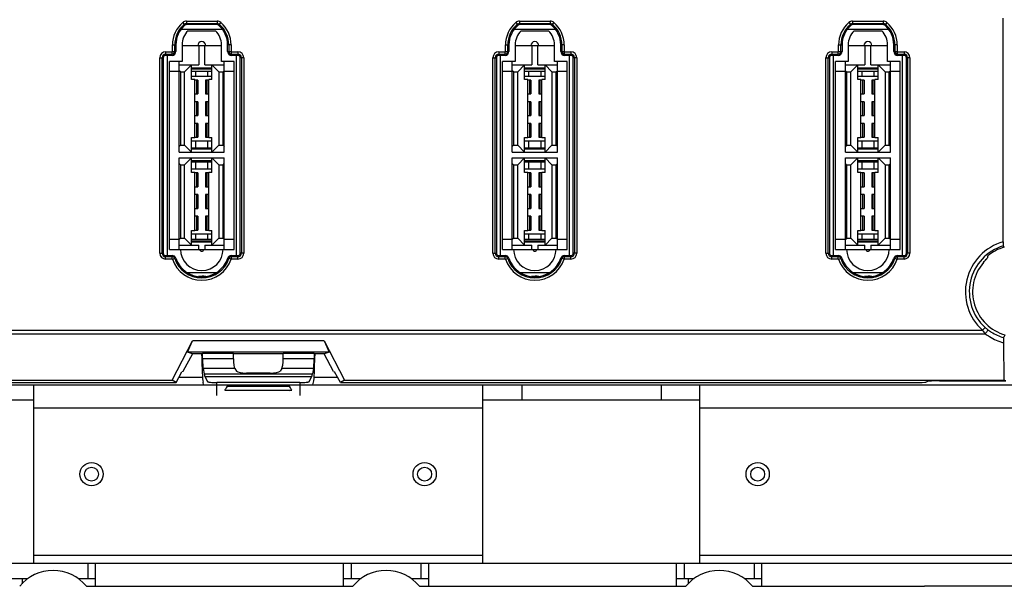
# Model space of a CAD drawing. Header units: millimetres. Extents: x 5740 to 7888, y -1457 to 417.
# Tile 62 of 120: x 7147 to 7274, y -1300 to -1227. Entities that reach past the tile are written whole.
import ezdxf

# ---------------------------------------------------------------- set-up
doc = ezdxf.new("R2010")
doc.units = ezdxf.units.MM
doc.header["$LTSCALE"] = 23.1
doc.layers.get('0').update_dxf_attribs({"linetype": 'CONTINUOUS'})

msp = doc.modelspace()

# ---------------------------------------------------------------- linework, layer by layer
at = {"color": 0}
for p, q in [((7167.993, -1227.356), (7168.284, -1227.698)), ((7168.479, -1227.176), (7168.479, -1227.626)), ((7168.479, -1227.176), (7172.422, -1227.176)), ((7168.479, -1227.475), (7172.422, -1227.475)), ((7172.422, -1227.626), (7168.479, -1227.626)), ((7172.422, -1227.176), (7172.422, -1227.626)), ((7172.909, -1227.356), (7172.617, -1227.698)), ((7210.993, -1227.356), (7211.284, -1227.698)), ((7211.479, -1227.176), (7211.479, -1227.626)), ((7211.479, -1227.176), (7215.422, -1227.176)), ((7211.479, -1227.475), (7215.422, -1227.475)), ((7215.422, -1227.626), (7211.479, -1227.626)), ((7215.422, -1227.176), (7215.422, -1227.626)), ((7215.909, -1227.356), (7215.617, -1227.698)), ((7253.993, -1227.356), (7254.284, -1227.698)), ((7254.479, -1227.176), (7258.422, -1227.176)), ((7254.479, -1227.176), (7254.479, -1227.626)), ((7254.479, -1227.475), (7258.422, -1227.475)), ((7258.422, -1227.626), (7254.479, -1227.626)), ((7258.422, -1227.176), (7258.422, -1227.626)), ((7258.909, -1227.356), (7258.617, -1227.698)), ((7273.915, -1255.642), (7273.915, -1226.803)), ((7167.811, -1228.198), (7173.091, -1228.198)), ((7168.673, -1228.426), (7172.229, -1228.426)), ((7210.811, -1228.198), (7216.091, -1228.198)), ((7211.673, -1228.426), (7215.229, -1228.426)), ((7253.811, -1228.198), (7259.091, -1228.198)), ((7254.673, -1228.426), (7258.229, -1228.426)), ((7166.661, -1231.089), (7166.661, -1230.24)), ((7166.661, -1230.24), (7167.111, -1230.24)), ((7166.96, -1231.089), (7166.96, -1230.24)), ((7167.111, -1230.24), (7167.111, -1231.089)), ((7167.911, -1230.24), (7167.911, -1232.389)), ((7167.911, -1230.331), (7172.991, -1230.331)), ((7170.057, -1230.331), (7170.057, -1232.833)), ((7170.844, -1232.833), (7170.844, -1230.331)), ((7172.991, -1232.389), (7172.991, -1230.24)), ((7173.791, -1231.089), (7173.791, -1230.24)), ((7174.24, -1230.24), (7173.791, -1230.24)), ((7173.942, -1230.24), (7173.942, -1231.089)), ((7174.24, -1230.24), (7174.24, -1231.089)), ((7209.661, -1231.089), (7209.661, -1230.24)), ((7209.661, -1230.24), (7210.111, -1230.24)), ((7209.96, -1231.089), (7209.96, -1230.24)), ((7210.111, -1230.24), (7210.111, -1231.089)), ((7210.911, -1230.24), (7210.911, -1232.389)), ((7210.911, -1230.331), (7215.991, -1230.331)), ((7213.057, -1230.331), (7213.057, -1232.833)), ((7213.844, -1232.833), (7213.844, -1230.331)), ((7215.991, -1232.389), (7215.991, -1230.24)), ((7216.791, -1231.089), (7216.791, -1230.24)), ((7217.24, -1230.24), (7216.791, -1230.24)), ((7216.942, -1230.24), (7216.942, -1231.089)), ((7217.24, -1230.24), (7217.24, -1231.089)), ((7252.661, -1230.24), (7253.111, -1230.24)), ((7252.661, -1231.089), (7252.661, -1230.24)), ((7252.96, -1231.089), (7252.96, -1230.24)), ((7253.111, -1230.24), (7253.111, -1231.089)), ((7253.911, -1230.24), (7253.911, -1232.389)), ((7253.911, -1230.331), (7258.991, -1230.331)), ((7256.057, -1230.331), (7256.057, -1232.833)), ((7256.844, -1232.833), (7256.844, -1230.331)), ((7258.991, -1232.389), (7258.991, -1230.24)), ((7260.24, -1230.24), (7259.791, -1230.24)), ((7259.791, -1231.089), (7259.791, -1230.24)), ((7259.942, -1230.24), (7259.942, -1231.089)), ((7260.24, -1230.24), (7260.24, -1231.089)), ((7165.785, -1231.139), (7165.785, -1231.589)), ((7165.785, -1231.139), (7166.611, -1231.139)), ((7165.785, -1231.438), (7166.611, -1231.438)), ((7166.611, -1231.589), (7165.785, -1231.589)), ((7166.031, -1257.42), (7166.031, -1231.589)), ((7166.611, -1231.589), (7166.611, -1231.139)), ((7166.661, -1231.089), (7167.111, -1231.089)), ((7173.791, -1231.089), (7174.24, -1231.089)), ((7174.291, -1231.589), (7174.291, -1231.139)), ((7174.291, -1231.139), (7175.116, -1231.139)), ((7174.291, -1231.438), (7175.116, -1231.438)), ((7175.116, -1231.589), (7174.291, -1231.589)), ((7174.87, -1231.589), (7174.87, -1257.42)), ((7175.116, -1231.139), (7175.116, -1231.589)), ((7208.785, -1231.139), (7208.785, -1231.589)), ((7208.785, -1231.139), (7209.611, -1231.139)), ((7208.785, -1231.438), (7209.611, -1231.438)), ((7209.611, -1231.589), (7208.785, -1231.589)), ((7209.031, -1257.42), (7209.031, -1231.589)), ((7209.611, -1231.589), (7209.611, -1231.139)), ((7209.661, -1231.089), (7210.111, -1231.089)), ((7216.791, -1231.089), (7217.24, -1231.089)), ((7217.291, -1231.589), (7217.291, -1231.139)), ((7217.291, -1231.139), (7218.116, -1231.139)), ((7217.291, -1231.438), (7218.116, -1231.438)), ((7218.116, -1231.589), (7217.291, -1231.589)), ((7217.87, -1231.589), (7217.87, -1257.42)), ((7218.116, -1231.139), (7218.116, -1231.589)), ((7251.785, -1231.139), (7252.611, -1231.139)), ((7251.785, -1231.139), (7251.785, -1231.589)), ((7251.785, -1231.438), (7252.611, -1231.438)), ((7252.611, -1231.589), (7251.785, -1231.589)), ((7252.031, -1257.42), (7252.031, -1231.589)), ((7252.611, -1231.589), (7252.611, -1231.139)), ((7252.661, -1231.089), (7253.111, -1231.089)), ((7259.791, -1231.089), (7260.24, -1231.089)), ((7260.291, -1231.139), (7261.116, -1231.139)), ((7260.291, -1231.589), (7260.291, -1231.139)), ((7260.291, -1231.438), (7261.116, -1231.438)), ((7261.116, -1231.589), (7260.291, -1231.589)), ((7260.87, -1231.589), (7260.87, -1257.42)), ((7261.116, -1231.139), (7261.116, -1231.589)), ((7165.035, -1257.12), (7165.035, -1231.889)), ((7165.035, -1231.889), (7165.485, -1231.889)), ((7165.334, -1257.12), (7165.334, -1231.889)), ((7165.485, -1231.889), (7165.485, -1257.12)), ((7166.285, -1256.62), (7166.285, -1232.389)), ((7167.911, -1232.389), (7166.285, -1232.389)), ((7167.542, -1244.085), (7167.542, -1232.389)), ((7167.542, -1232.833), (7170.057, -1232.833)), ((7169.13, -1232.833), (7168.241, -1233.722)), ((7169.13, -1234.713), (7169.13, -1232.833)), ((7170.844, -1232.833), (7173.359, -1232.833)), ((7171.771, -1234.713), (7171.771, -1232.833)), ((7172.66, -1233.722), (7171.771, -1232.833)), ((7174.616, -1232.389), (7172.991, -1232.389)), ((7173.359, -1244.085), (7173.359, -1232.389)), ((7174.616, -1256.62), (7174.616, -1232.389)), ((7175.416, -1257.12), (7175.416, -1231.889)), ((7175.866, -1231.889), (7175.416, -1231.889)), ((7175.567, -1231.889), (7175.567, -1257.12)), ((7175.866, -1231.889), (7175.866, -1257.12)), ((7208.035, -1257.12), (7208.035, -1231.889)), ((7208.035, -1231.889), (7208.485, -1231.889)), ((7208.334, -1257.12), (7208.334, -1231.889)), ((7208.485, -1231.889), (7208.485, -1257.12)), ((7209.285, -1256.62), (7209.285, -1232.389)), ((7210.911, -1232.389), (7209.285, -1232.389)), ((7210.542, -1244.085), (7210.542, -1232.389)), ((7210.542, -1232.833), (7213.057, -1232.833)), ((7212.13, -1232.833), (7211.241, -1233.722)), ((7212.13, -1234.713), (7212.13, -1232.833)), ((7213.844, -1232.833), (7216.359, -1232.833)), ((7214.771, -1234.713), (7214.771, -1232.833)), ((7215.66, -1233.722), (7214.771, -1232.833)), ((7217.616, -1232.389), (7215.991, -1232.389)), ((7216.359, -1244.085), (7216.359, -1232.389)), ((7217.616, -1256.62), (7217.616, -1232.389)), ((7218.416, -1257.12), (7218.416, -1231.889)), ((7218.866, -1231.889), (7218.416, -1231.889)), ((7218.567, -1231.889), (7218.567, -1257.12)), ((7218.866, -1231.889), (7218.866, -1257.12)), ((7251.035, -1231.889), (7251.485, -1231.889)), ((7251.035, -1257.12), (7251.035, -1231.889)), ((7251.334, -1257.12), (7251.334, -1231.889)), ((7251.485, -1231.889), (7251.485, -1257.12)), ((7253.911, -1232.389), (7252.285, -1232.389)), ((7252.285, -1256.62), (7252.285, -1232.389)), ((7253.542, -1244.085), (7253.542, -1232.389)), ((7253.542, -1232.833), (7256.057, -1232.833)), ((7255.13, -1232.833), (7254.241, -1233.722)), ((7255.13, -1234.713), (7255.13, -1232.833)), ((7256.844, -1232.833), (7259.359, -1232.833)), ((7258.66, -1233.722), (7257.771, -1232.833)), ((7257.771, -1234.713), (7257.771, -1232.833)), ((7260.616, -1232.389), (7258.991, -1232.389)), ((7259.359, -1244.085), (7259.359, -1232.389)), ((7260.616, -1256.62), (7260.616, -1232.389)), ((7261.866, -1231.889), (7261.416, -1231.889)), ((7261.416, -1257.12), (7261.416, -1231.889)), ((7261.567, -1231.889), (7261.567, -1257.12)), ((7261.866, -1231.889), (7261.866, -1257.12)), ((7167.542, -1233.659), (7166.285, -1233.659)), ((7167.692, -1233.722), (7167.542, -1233.572)), ((7167.692, -1233.722), (7167.692, -1243.196)), ((7167.692, -1233.722), (7168.241, -1233.722)), ((7168.241, -1243.196), (7168.241, -1233.722)), ((7169.13, -1233.179), (7170.057, -1233.179)), ((7169.13, -1233.328), (7171.771, -1233.328)), ((7171.771, -1233.659), (7169.13, -1233.659)), ((7169.13, -1234.258), (7171.771, -1234.258)), ((7169.648, -1233.659), (7169.648, -1234.258)), ((7170.057, -1233.252), (7170.057, -1233.179)), ((7170.844, -1233.252), (7170.057, -1233.252)), ((7170.844, -1233.179), (7170.844, -1233.252)), ((7170.844, -1233.179), (7171.771, -1233.179)), ((7171.253, -1234.258), (7171.253, -1233.659)), ((7172.66, -1233.722), (7172.66, -1243.196)), ((7172.66, -1233.722), (7173.209, -1233.722)), ((7173.209, -1233.722), (7173.359, -1233.572)), ((7173.209, -1243.196), (7173.209, -1233.722)), ((7174.616, -1233.659), (7173.359, -1233.659)), ((7210.542, -1233.659), (7209.285, -1233.659)), ((7210.692, -1233.722), (7210.542, -1233.572)), ((7210.692, -1233.722), (7210.692, -1243.196)), ((7210.692, -1233.722), (7211.241, -1233.722)), ((7211.241, -1243.196), (7211.241, -1233.722)), ((7212.13, -1233.179), (7213.057, -1233.179)), ((7212.13, -1233.328), (7214.771, -1233.328)), ((7214.771, -1233.659), (7212.13, -1233.659)), ((7212.13, -1234.258), (7214.771, -1234.258)), ((7212.648, -1233.659), (7212.648, -1234.258)), ((7213.057, -1233.252), (7213.057, -1233.179)), ((7213.844, -1233.252), (7213.057, -1233.252)), ((7213.844, -1233.179), (7213.844, -1233.252)), ((7213.844, -1233.179), (7214.771, -1233.179)), ((7214.253, -1234.258), (7214.253, -1233.659)), ((7215.66, -1233.722), (7215.66, -1243.196)), ((7215.66, -1233.722), (7216.209, -1233.722)), ((7216.209, -1233.722), (7216.359, -1233.572)), ((7216.209, -1243.196), (7216.209, -1233.722)), ((7217.616, -1233.659), (7216.359, -1233.659)), ((7253.542, -1233.659), (7252.285, -1233.659)), ((7253.692, -1233.722), (7253.542, -1233.572)), ((7253.692, -1233.722), (7254.241, -1233.722)), ((7253.692, -1233.722), (7253.692, -1243.196)), ((7254.241, -1243.196), (7254.241, -1233.722)), ((7255.13, -1233.179), (7256.057, -1233.179)), ((7255.13, -1233.328), (7257.771, -1233.328)), ((7257.771, -1233.659), (7255.13, -1233.659)), ((7255.13, -1234.258), (7257.771, -1234.258)), ((7255.648, -1233.659), (7255.648, -1234.258)), ((7256.057, -1233.252), (7256.057, -1233.179)), ((7256.844, -1233.252), (7256.057, -1233.252)), ((7256.844, -1233.179), (7257.771, -1233.179)), ((7256.844, -1233.179), (7256.844, -1233.252)), ((7257.253, -1234.258), (7257.253, -1233.659)), ((7258.66, -1233.722), (7259.209, -1233.722)), ((7258.66, -1233.722), (7258.66, -1243.196)), ((7259.209, -1233.722), (7259.359, -1233.572)), ((7259.209, -1243.196), (7259.209, -1233.722)), ((7260.616, -1233.659), (7259.359, -1233.659)), ((7169.536, -1234.713), (7169.13, -1234.713)), ((7169.536, -1242.206), (7169.536, -1234.713)), ((7169.955, -1234.776), (7169.536, -1234.776)), ((7169.8, -1236.554), (7169.8, -1234.776)), ((7169.955, -1234.776), (7169.955, -1236.554)), ((7170.946, -1234.776), (7170.946, -1236.554)), ((7171.365, -1234.776), (7170.946, -1234.776)), ((7171.101, -1234.776), (7171.101, -1236.554)), ((7171.365, -1242.206), (7171.365, -1234.713)), ((7171.771, -1234.713), (7171.365, -1234.713)), ((7212.536, -1234.713), (7212.13, -1234.713)), ((7212.536, -1242.206), (7212.536, -1234.713)), ((7212.955, -1234.776), (7212.536, -1234.776)), ((7212.8, -1236.554), (7212.8, -1234.776)), ((7212.955, -1234.776), (7212.955, -1236.554)), ((7213.946, -1234.776), (7213.946, -1236.554)), ((7214.365, -1234.776), (7213.946, -1234.776)), ((7214.101, -1234.776), (7214.101, -1236.554)), ((7214.365, -1242.206), (7214.365, -1234.713)), ((7214.771, -1234.713), (7214.365, -1234.713)), ((7255.536, -1234.713), (7255.13, -1234.713)), ((7255.536, -1242.206), (7255.536, -1234.713)), ((7255.955, -1234.776), (7255.536, -1234.776)), ((7255.8, -1236.554), (7255.8, -1234.776)), ((7255.955, -1234.776), (7255.955, -1236.554)), ((7257.365, -1234.776), (7256.946, -1234.776)), ((7256.946, -1234.776), (7256.946, -1236.554)), ((7257.101, -1234.776), (7257.101, -1236.554)), ((7257.771, -1234.713), (7257.365, -1234.713)), ((7257.365, -1242.206), (7257.365, -1234.713)), ((7169.536, -1236.554), (7169.955, -1236.554)), ((7170.946, -1236.554), (7171.365, -1236.554)), ((7212.536, -1236.554), (7212.955, -1236.554)), ((7213.946, -1236.554), (7214.365, -1236.554)), ((7255.536, -1236.554), (7255.955, -1236.554)), ((7256.946, -1236.554), (7257.365, -1236.554)), ((7169.955, -1237.57), (7169.536, -1237.57)), ((7169.8, -1239.348), (7169.8, -1237.57)), ((7169.955, -1237.57), (7169.955, -1239.348)), ((7170.946, -1237.57), (7170.946, -1239.348)), ((7171.365, -1237.57), (7170.946, -1237.57)), ((7171.101, -1237.57), (7171.101, -1239.348)), ((7212.955, -1237.57), (7212.536, -1237.57)), ((7212.8, -1239.348), (7212.8, -1237.57)), ((7212.955, -1237.57), (7212.955, -1239.348)), ((7213.946, -1237.57), (7213.946, -1239.348)), ((7214.365, -1237.57), (7213.946, -1237.57)), ((7214.101, -1237.57), (7214.101, -1239.348)), ((7255.955, -1237.57), (7255.536, -1237.57)), ((7255.8, -1239.348), (7255.8, -1237.57)), ((7255.955, -1237.57), (7255.955, -1239.348)), ((7257.365, -1237.57), (7256.946, -1237.57)), ((7256.946, -1237.57), (7256.946, -1239.348)), ((7257.101, -1237.57), (7257.101, -1239.348)), ((7169.536, -1239.348), (7169.955, -1239.348)), ((7170.946, -1239.348), (7171.365, -1239.348)), ((7212.536, -1239.348), (7212.955, -1239.348)), ((7213.946, -1239.348), (7214.365, -1239.348)), ((7255.536, -1239.348), (7255.955, -1239.348)), ((7256.946, -1239.348), (7257.365, -1239.348)), ((7169.955, -1240.364), (7169.536, -1240.364)), ((7169.8, -1242.142), (7169.8, -1240.364)), ((7169.955, -1240.364), (7169.955, -1242.142)), ((7170.946, -1240.364), (7170.946, -1242.142)), ((7171.365, -1240.364), (7170.946, -1240.364)), ((7171.101, -1240.364), (7171.101, -1242.142)), ((7212.955, -1240.364), (7212.536, -1240.364)), ((7212.8, -1242.142), (7212.8, -1240.364)), ((7212.955, -1240.364), (7212.955, -1242.142)), ((7213.946, -1240.364), (7213.946, -1242.142)), ((7214.365, -1240.364), (7213.946, -1240.364)), ((7214.101, -1240.364), (7214.101, -1242.142)), ((7255.955, -1240.364), (7255.536, -1240.364)), ((7255.8, -1242.142), (7255.8, -1240.364)), ((7255.955, -1240.364), (7255.955, -1242.142)), ((7257.365, -1240.364), (7256.946, -1240.364)), ((7256.946, -1240.364), (7256.946, -1242.142)), ((7257.101, -1240.364), (7257.101, -1242.142)), ((7167.692, -1243.196), (7167.542, -1243.346)), ((7167.692, -1243.196), (7168.241, -1243.196)), ((7168.241, -1243.196), (7169.13, -1244.085)), ((7169.13, -1244.085), (7169.13, -1242.206)), ((7169.13, -1242.206), (7169.536, -1242.206)), ((7169.13, -1242.635), (7171.771, -1242.635)), ((7169.536, -1242.142), (7169.955, -1242.142)), ((7169.648, -1242.635), (7169.648, -1243.565)), ((7170.946, -1242.142), (7171.365, -1242.142)), ((7171.253, -1243.565), (7171.253, -1242.635)), ((7171.365, -1242.206), (7171.771, -1242.206)), ((7171.771, -1244.085), (7171.771, -1242.206)), ((7171.771, -1244.085), (7172.66, -1243.196)), ((7172.66, -1243.196), (7173.209, -1243.196)), ((7173.209, -1243.196), (7173.359, -1243.346)), ((7210.692, -1243.196), (7210.542, -1243.346)), ((7210.692, -1243.196), (7211.241, -1243.196)), ((7211.241, -1243.196), (7212.13, -1244.085)), ((7212.13, -1244.085), (7212.13, -1242.206)), ((7212.13, -1242.206), (7212.536, -1242.206)), ((7212.13, -1242.635), (7214.771, -1242.635)), ((7212.536, -1242.142), (7212.955, -1242.142)), ((7212.648, -1242.635), (7212.648, -1243.565)), ((7213.946, -1242.142), (7214.365, -1242.142)), ((7214.253, -1243.565), (7214.253, -1242.635)), ((7214.365, -1242.206), (7214.771, -1242.206)), ((7214.771, -1244.085), (7214.771, -1242.206)), ((7214.771, -1244.085), (7215.66, -1243.196)), ((7215.66, -1243.196), (7216.209, -1243.196)), ((7216.209, -1243.196), (7216.359, -1243.346)), ((7253.692, -1243.196), (7253.542, -1243.346)), ((7253.692, -1243.196), (7254.241, -1243.196)), ((7254.241, -1243.196), (7255.13, -1244.085)), ((7255.13, -1242.206), (7255.536, -1242.206)), ((7255.13, -1244.085), (7255.13, -1242.206)), ((7255.13, -1242.635), (7257.771, -1242.635)), ((7255.536, -1242.142), (7255.955, -1242.142)), ((7255.648, -1242.635), (7255.648, -1243.565)), ((7256.946, -1242.142), (7257.365, -1242.142)), ((7257.253, -1243.565), (7257.253, -1242.635)), ((7257.365, -1242.206), (7257.771, -1242.206)), ((7257.771, -1244.085), (7257.771, -1242.206)), ((7257.771, -1244.085), (7258.66, -1243.196)), ((7258.66, -1243.196), (7259.209, -1243.196)), ((7259.209, -1243.196), (7259.359, -1243.346)), ((7167.542, -1244.085), (7173.359, -1244.085)), ((7171.771, -1243.565), (7169.13, -1243.565)), ((7171.771, -1243.715), (7169.13, -1243.715)), ((7210.542, -1244.085), (7216.359, -1244.085)), ((7214.771, -1243.565), (7212.13, -1243.565)), ((7214.771, -1243.715), (7212.13, -1243.715)), ((7253.542, -1244.085), (7259.359, -1244.085)), ((7257.771, -1243.565), (7255.13, -1243.565)), ((7257.771, -1243.715), (7255.13, -1243.715)), ((7167.542, -1256.62), (7167.542, -1244.822)), ((7167.542, -1244.822), (7173.359, -1244.822)), ((7167.692, -1245.711), (7167.542, -1245.561)), ((7167.692, -1245.711), (7167.692, -1255.185)), ((7167.692, -1245.711), (7168.241, -1245.711)), ((7169.13, -1244.822), (7168.241, -1245.711)), ((7168.241, -1255.185), (7168.241, -1245.711)), ((7169.13, -1246.702), (7169.13, -1244.822)), ((7169.13, -1245.167), (7171.771, -1245.167)), ((7169.13, -1245.317), (7171.771, -1245.317)), ((7169.648, -1245.317), (7169.648, -1246.247)), ((7171.253, -1246.247), (7171.253, -1245.317)), ((7171.771, -1246.702), (7171.771, -1244.822)), ((7172.66, -1245.711), (7171.771, -1244.822)), ((7172.66, -1245.711), (7172.66, -1255.185)), ((7172.66, -1245.711), (7173.209, -1245.711)), ((7173.209, -1245.711), (7173.359, -1245.561)), ((7173.209, -1255.185), (7173.209, -1245.711)), ((7173.359, -1256.62), (7173.359, -1244.822)), ((7210.542, -1256.62), (7210.542, -1244.822)), ((7210.542, -1244.822), (7216.359, -1244.822)), ((7210.692, -1245.711), (7210.542, -1245.561)), ((7210.692, -1245.711), (7210.692, -1255.185)), ((7210.692, -1245.711), (7211.241, -1245.711)), ((7212.13, -1244.822), (7211.241, -1245.711)), ((7211.241, -1255.185), (7211.241, -1245.711)), ((7212.13, -1246.702), (7212.13, -1244.822)), ((7212.13, -1245.167), (7214.771, -1245.167)), ((7212.13, -1245.317), (7214.771, -1245.317)), ((7212.648, -1245.317), (7212.648, -1246.247)), ((7214.253, -1246.247), (7214.253, -1245.317)), ((7215.66, -1245.711), (7214.771, -1244.822)), ((7214.771, -1246.702), (7214.771, -1244.822)), ((7215.66, -1245.711), (7215.66, -1255.185)), ((7215.66, -1245.711), (7216.209, -1245.711)), ((7216.209, -1245.711), (7216.359, -1245.561)), ((7216.209, -1255.185), (7216.209, -1245.711)), ((7216.359, -1256.62), (7216.359, -1244.822)), ((7253.542, -1244.822), (7259.359, -1244.822)), ((7253.542, -1256.62), (7253.542, -1244.822)), ((7253.692, -1245.711), (7253.542, -1245.561)), ((7253.692, -1245.711), (7254.241, -1245.711)), ((7253.692, -1245.711), (7253.692, -1255.185)), ((7255.13, -1244.822), (7254.241, -1245.711)), ((7254.241, -1255.185), (7254.241, -1245.711)), ((7255.13, -1246.702), (7255.13, -1244.822)), ((7255.13, -1245.167), (7257.771, -1245.167)), ((7255.13, -1245.317), (7257.771, -1245.317)), ((7255.648, -1245.317), (7255.648, -1246.247)), ((7257.253, -1246.247), (7257.253, -1245.317)), ((7258.66, -1245.711), (7257.771, -1244.822)), ((7257.771, -1246.702), (7257.771, -1244.822)), ((7258.66, -1245.711), (7259.209, -1245.711)), ((7258.66, -1245.711), (7258.66, -1255.185)), ((7259.209, -1245.711), (7259.359, -1245.561)), ((7259.209, -1255.185), (7259.209, -1245.711)), ((7259.359, -1256.62), (7259.359, -1244.822)), ((7169.13, -1246.247), (7171.771, -1246.247)), ((7169.536, -1246.702), (7169.13, -1246.702)), ((7169.536, -1254.195), (7169.536, -1246.702)), ((7169.955, -1246.765), (7169.536, -1246.765)), ((7169.8, -1248.543), (7169.8, -1246.765)), ((7169.955, -1246.765), (7169.955, -1248.543)), ((7170.946, -1246.765), (7170.946, -1248.543)), ((7171.365, -1246.765), (7170.946, -1246.765)), ((7171.101, -1246.765), (7171.101, -1248.543)), ((7171.365, -1254.195), (7171.365, -1246.702)), ((7171.771, -1246.702), (7171.365, -1246.702)), ((7212.13, -1246.247), (7214.771, -1246.247)), ((7212.536, -1246.702), (7212.13, -1246.702)), ((7212.536, -1254.195), (7212.536, -1246.702)), ((7212.955, -1246.765), (7212.536, -1246.765)), ((7212.8, -1248.543), (7212.8, -1246.765)), ((7212.955, -1246.765), (7212.955, -1248.543)), ((7213.946, -1246.765), (7213.946, -1248.543)), ((7214.365, -1246.765), (7213.946, -1246.765)), ((7214.101, -1246.765), (7214.101, -1248.543)), ((7214.365, -1254.195), (7214.365, -1246.702)), ((7214.771, -1246.702), (7214.365, -1246.702)), ((7255.13, -1246.247), (7257.771, -1246.247)), ((7255.536, -1246.702), (7255.13, -1246.702)), ((7255.536, -1254.195), (7255.536, -1246.702)), ((7255.955, -1246.765), (7255.536, -1246.765)), ((7255.8, -1248.543), (7255.8, -1246.765)), ((7255.955, -1246.765), (7255.955, -1248.543)), ((7257.365, -1246.765), (7256.946, -1246.765)), ((7256.946, -1246.765), (7256.946, -1248.543)), ((7257.101, -1246.765), (7257.101, -1248.543)), ((7257.771, -1246.702), (7257.365, -1246.702)), ((7257.365, -1254.195), (7257.365, -1246.702)), ((7169.536, -1248.543), (7169.955, -1248.543)), ((7169.955, -1249.559), (7169.536, -1249.559)), ((7169.8, -1251.337), (7169.8, -1249.559)), ((7169.955, -1249.559), (7169.955, -1251.337)), ((7170.946, -1248.543), (7171.365, -1248.543)), ((7170.946, -1249.559), (7170.946, -1251.337)), ((7171.365, -1249.559), (7170.946, -1249.559)), ((7171.101, -1249.559), (7171.101, -1251.337)), ((7212.536, -1248.543), (7212.955, -1248.543)), ((7212.955, -1249.559), (7212.536, -1249.559)), ((7212.8, -1251.337), (7212.8, -1249.559)), ((7212.955, -1249.559), (7212.955, -1251.337)), ((7213.946, -1248.543), (7214.365, -1248.543)), ((7213.946, -1249.559), (7213.946, -1251.337)), ((7214.365, -1249.559), (7213.946, -1249.559)), ((7214.101, -1249.559), (7214.101, -1251.337)), ((7255.536, -1248.543), (7255.955, -1248.543)), ((7255.955, -1249.559), (7255.536, -1249.559)), ((7255.8, -1251.337), (7255.8, -1249.559)), ((7255.955, -1249.559), (7255.955, -1251.337)), ((7256.946, -1248.543), (7257.365, -1248.543)), ((7257.365, -1249.559), (7256.946, -1249.559)), ((7256.946, -1249.559), (7256.946, -1251.337)), ((7257.101, -1249.559), (7257.101, -1251.337)), ((7169.536, -1251.337), (7169.955, -1251.337)), ((7170.946, -1251.337), (7171.365, -1251.337)), ((7212.536, -1251.337), (7212.955, -1251.337)), ((7213.946, -1251.337), (7214.365, -1251.337)), ((7255.536, -1251.337), (7255.955, -1251.337)), ((7256.946, -1251.337), (7257.365, -1251.337)), ((7169.955, -1252.353), (7169.536, -1252.353)), ((7169.8, -1254.131), (7169.8, -1252.353)), ((7169.955, -1252.353), (7169.955, -1254.131)), ((7170.946, -1252.353), (7170.946, -1254.131)), ((7171.365, -1252.353), (7170.946, -1252.353)), ((7171.101, -1252.353), (7171.101, -1254.131)), ((7212.955, -1252.353), (7212.536, -1252.353)), ((7212.8, -1254.131), (7212.8, -1252.353)), ((7212.955, -1252.353), (7212.955, -1254.131)), ((7213.946, -1252.353), (7213.946, -1254.131)), ((7214.365, -1252.353), (7213.946, -1252.353)), ((7214.101, -1252.353), (7214.101, -1254.131)), ((7255.955, -1252.353), (7255.536, -1252.353)), ((7255.8, -1254.131), (7255.8, -1252.353)), ((7255.955, -1252.353), (7255.955, -1254.131)), ((7257.365, -1252.353), (7256.946, -1252.353)), ((7256.946, -1252.353), (7256.946, -1254.131)), ((7257.101, -1252.353), (7257.101, -1254.131)), ((7169.13, -1256.074), (7169.13, -1254.195)), ((7169.13, -1254.195), (7169.536, -1254.195)), ((7169.13, -1254.624), (7171.771, -1254.624)), ((7169.536, -1254.131), (7169.955, -1254.131)), ((7169.648, -1254.624), (7169.648, -1255.35)), ((7170.946, -1254.131), (7171.365, -1254.131)), ((7171.253, -1255.35), (7171.253, -1254.624)), ((7171.365, -1254.195), (7171.771, -1254.195)), ((7171.771, -1256.074), (7171.771, -1254.195)), ((7212.13, -1256.074), (7212.13, -1254.195)), ((7212.13, -1254.195), (7212.536, -1254.195)), ((7212.13, -1254.624), (7214.771, -1254.624)), ((7212.536, -1254.131), (7212.955, -1254.131)), ((7212.648, -1254.624), (7212.648, -1255.35)), ((7213.946, -1254.131), (7214.365, -1254.131)), ((7214.253, -1255.35), (7214.253, -1254.624)), ((7214.365, -1254.195), (7214.771, -1254.195)), ((7214.771, -1256.074), (7214.771, -1254.195)), ((7255.13, -1254.195), (7255.536, -1254.195)), ((7255.13, -1256.074), (7255.13, -1254.195)), ((7255.13, -1254.624), (7257.771, -1254.624)), ((7255.536, -1254.131), (7255.955, -1254.131)), ((7255.648, -1254.624), (7255.648, -1255.35)), ((7256.946, -1254.131), (7257.365, -1254.131)), ((7257.253, -1255.35), (7257.253, -1254.624)), ((7257.365, -1254.195), (7257.771, -1254.195)), ((7257.771, -1256.074), (7257.771, -1254.195)), ((7167.542, -1255.35), (7166.285, -1255.35)), ((7167.692, -1255.185), (7167.542, -1255.335)), ((7167.692, -1255.185), (7168.241, -1255.185)), ((7168.241, -1255.185), (7169.13, -1256.074)), ((7171.771, -1255.35), (7169.13, -1255.35)), ((7171.771, -1255.553), (7169.13, -1255.553)), ((7171.771, -1255.703), (7169.13, -1255.703)), ((7171.771, -1256.074), (7172.66, -1255.185)), ((7172.66, -1255.185), (7173.209, -1255.185)), ((7173.209, -1255.185), (7173.359, -1255.335)), ((7174.616, -1255.35), (7173.359, -1255.35)), ((7210.542, -1255.35), (7209.285, -1255.35)), ((7210.692, -1255.185), (7210.542, -1255.335)), ((7210.692, -1255.185), (7211.241, -1255.185)), ((7211.241, -1255.185), (7212.13, -1256.074)), ((7214.771, -1255.35), (7212.13, -1255.35)), ((7214.771, -1255.553), (7212.13, -1255.553)), ((7214.771, -1255.703), (7212.13, -1255.703)), ((7214.771, -1256.074), (7215.66, -1255.185)), ((7215.66, -1255.185), (7216.209, -1255.185)), ((7216.209, -1255.185), (7216.359, -1255.335)), ((7217.616, -1255.35), (7216.359, -1255.35)), ((7253.542, -1255.35), (7252.285, -1255.35)), ((7253.692, -1255.185), (7253.542, -1255.335)), ((7253.692, -1255.185), (7254.241, -1255.185)), ((7254.241, -1255.185), (7255.13, -1256.074)), ((7257.771, -1255.35), (7255.13, -1255.35)), ((7257.771, -1255.553), (7255.13, -1255.553)), ((7257.771, -1255.703), (7255.13, -1255.703)), ((7257.771, -1256.074), (7258.66, -1255.185)), ((7258.66, -1255.185), (7259.209, -1255.185)), ((7259.209, -1255.185), (7259.359, -1255.335)), ((7260.616, -1255.35), (7259.359, -1255.35)), ((7165.035, -1257.12), (7165.485, -1257.12)), ((7166.285, -1256.62), (7174.616, -1256.62)), ((7167.542, -1256.074), (7170.057, -1256.074)), ((7170.057, -1256.62), (7170.057, -1256.074)), ((7170.844, -1256.074), (7170.844, -1256.62)), ((7170.844, -1256.074), (7173.359, -1256.074)), ((7175.866, -1257.12), (7175.416, -1257.12)), ((7208.035, -1257.12), (7208.485, -1257.12)), ((7209.285, -1256.62), (7217.616, -1256.62)), ((7210.542, -1256.074), (7213.057, -1256.074)), ((7213.057, -1256.62), (7213.057, -1256.074)), ((7213.844, -1256.074), (7213.844, -1256.62)), ((7213.844, -1256.074), (7216.359, -1256.074)), ((7218.866, -1257.12), (7218.416, -1257.12)), ((7251.035, -1257.12), (7251.485, -1257.12)), ((7252.285, -1256.62), (7260.616, -1256.62)), ((7253.542, -1256.074), (7256.057, -1256.074)), ((7256.057, -1256.62), (7256.057, -1256.074)), ((7256.844, -1256.074), (7259.359, -1256.074)), ((7256.844, -1256.074), (7256.844, -1256.62)), ((7261.866, -1257.12), (7261.416, -1257.12)), ((7165.785, -1257.87), (7165.785, -1257.42)), ((7165.785, -1257.42), (7166.622, -1257.42)), ((7166.622, -1257.571), (7165.785, -1257.571)), ((7166.622, -1257.87), (7165.785, -1257.87)), ((7166.622, -1257.87), (7166.622, -1257.42)), ((7166.67, -1257.904), (7167.096, -1257.76)), ((7174.232, -1257.904), (7173.806, -1257.76)), ((7174.279, -1257.87), (7174.279, -1257.42)), ((7174.279, -1257.42), (7175.116, -1257.42)), ((7175.116, -1257.571), (7174.279, -1257.571)), ((7175.116, -1257.87), (7174.279, -1257.87)), ((7175.116, -1257.87), (7175.116, -1257.42)), ((7208.785, -1257.87), (7208.785, -1257.42)), ((7208.785, -1257.42), (7209.622, -1257.42)), ((7209.622, -1257.571), (7208.785, -1257.571)), ((7209.622, -1257.87), (7208.785, -1257.87)), ((7209.622, -1257.87), (7209.622, -1257.42)), ((7209.67, -1257.904), (7210.096, -1257.76)), ((7217.232, -1257.904), (7216.806, -1257.76)), ((7217.279, -1257.87), (7217.279, -1257.42)), ((7217.279, -1257.42), (7218.116, -1257.42)), ((7218.116, -1257.571), (7217.279, -1257.571)), ((7218.116, -1257.87), (7217.279, -1257.87)), ((7218.116, -1257.87), (7218.116, -1257.42)), ((7251.785, -1257.42), (7252.622, -1257.42)), ((7251.785, -1257.87), (7251.785, -1257.42)), ((7252.622, -1257.571), (7251.785, -1257.571)), ((7252.622, -1257.87), (7251.785, -1257.87)), ((7252.622, -1257.87), (7252.622, -1257.42)), ((7252.67, -1257.904), (7253.096, -1257.76)), ((7259.806, -1257.76), (7260.232, -1257.904)), ((7260.279, -1257.42), (7261.116, -1257.42)), ((7260.279, -1257.87), (7260.279, -1257.42)), ((7261.116, -1257.571), (7260.279, -1257.571)), ((7261.116, -1257.87), (7260.279, -1257.87)), ((7261.116, -1257.87), (7261.116, -1257.42)), ((7172.291, -1259.643), (7168.61, -1259.643)), ((7215.291, -1259.643), (7211.61, -1259.643)), ((7258.291, -1259.643), (7254.61, -1259.643)), ((7022.251, -1267.068), (7271.25, -1267.068)), ((7271.584, -1266.699), (7271.25, -1267.068)), ((7021.897, -1267.509), (7271.604, -1267.509)), ((7166.616, -1273.48), (7169.253, -1268.431)), ((7168.592, -1269.864), (7169.253, -1268.431)), ((7186.248, -1268.431), (7169.253, -1268.431)), ((7186.248, -1268.431), (7188.885, -1273.48)), ((7186.248, -1268.431), (7186.91, -1269.864)), ((7169.251, -1270.094), (7168.592, -1269.864)), ((7186.91, -1269.864), (7168.592, -1269.864)), ((7186.91, -1269.864), (7186.251, -1270.094)), ((7273.937, -1268.663), (7274.015, -1273.48)), ((7169.251, -1270.094), (7168.026, -1272.359)), ((7170.46, -1270.094), (7169.251, -1270.094)), ((7170.46, -1270.094), (7170.548, -1270.064)), ((7170.462, -1270.359), (7170.46, -1270.094)), ((7170.552, -1270.75), (7170.548, -1270.064)), ((7174.55, -1270.064), (7170.548, -1270.064)), ((7174.55, -1270.75), (7170.552, -1270.75)), ((7174.55, -1270.75), (7174.55, -1270.064)), ((7180.951, -1270.094), (7174.55, -1270.094)), ((7180.951, -1270.75), (7180.951, -1270.064)), ((7184.953, -1270.064), (7180.951, -1270.064)), ((7184.949, -1270.75), (7180.951, -1270.75)), ((7184.953, -1270.064), (7184.949, -1270.75)), ((7185.041, -1270.094), (7184.953, -1270.064)), ((7185.041, -1270.094), (7185.04, -1270.359)), ((7186.251, -1270.094), (7185.041, -1270.094)), ((7187.475, -1272.359), (7186.251, -1270.094)), ((7167.161, -1273.794), (7167.895, -1272.437)), ((7168.026, -1272.359), (7167.895, -1272.437)), ((7170.611, -1272.011), (7170.753, -1272.675)), ((7174.724, -1272.011), (7170.611, -1272.011)), ((7174.724, -1272.011), (7174.943, -1272.32)), ((7180.777, -1272.011), (7180.558, -1272.32)), ((7184.891, -1272.011), (7180.777, -1272.011)), ((7184.891, -1272.011), (7184.748, -1272.675)), ((7187.475, -1272.359), (7187.606, -1272.437)), ((7188.34, -1273.794), (7187.606, -1272.437)), ((7102.885, -1273.48), (7166.616, -1273.48)), ((7167.161, -1273.794), (7166.616, -1273.48)), ((7167.54, -1273.094), (7170.545, -1273.094)), ((7170.753, -1272.675), (7184.748, -1272.675)), ((7170.855, -1273.014), (7171.191, -1273.684)), ((7170.855, -1273.014), (7184.646, -1273.014)), ((7179.278, -1272.588), (7176.223, -1272.588)), ((7184.31, -1273.684), (7184.646, -1273.014)), ((7184.956, -1273.094), (7187.962, -1273.094)), ((7188.885, -1273.48), (7188.34, -1273.794)), ((7188.885, -1273.48), (7274.015, -1273.48)), ((7263.932, -1273.756), (7264.176, -1273.635)), ((7265.674, -1273.597), (7274.251, -1273.597)), ((7274.251, -1273.597), (7274.015, -1273.48)), ((7005.751, -1274.094), (7263.751, -1274.094)), ((7102.34, -1273.794), (7167.161, -1273.794)), ((7148.751, -1297.094), (7148.751, -1274.094)), ((7170.691, -1274.094), (7170.618, -1273.755)), ((7172.389, -1275.494), (7172.389, -1273.803)), ((7183.112, -1273.803), (7172.389, -1273.803)), ((7173.434, -1274.803), (7182.067, -1274.803)), ((7173.709, -1274.266), (7181.792, -1274.266)), ((7182.067, -1274.803), (7181.751, -1274.895)), ((7183.112, -1273.803), (7183.112, -1275.494)), ((7184.81, -1274.094), (7184.883, -1273.755)), ((7188.34, -1273.794), (7262.434, -1273.794)), ((7206.751, -1297.094), (7206.751, -1274.094)), ((7211.751, -1274.094), (7211.751, -1276.094)), ((7229.751, -1274.094), (7229.751, -1276.094)), ((7234.751, -1297.094), (7234.751, -1274.094)), ((7263.751, -1274.094), (7523.364, -1274.094)), ((7148.751, -1276.094), (7120.751, -1276.094)), ((7234.751, -1276.094), (7206.751, -1276.094)), ((7206.751, -1277.094), (7148.751, -1277.094)), ((7263.751, -1277.094), (7234.751, -1277.094)), ((7292.751, -1277.094), (7263.751, -1277.094)), ((7148.751, -1296.094), (7206.751, -1296.094)), ((7234.751, -1296.094), (7263.751, -1296.094)), ((7263.751, -1296.094), (7292.751, -1296.094)), ((7005.751, -1297.094), (7263.751, -1297.094)), ((7155.751, -1297.094), (7155.751, -1299.094)), ((7156.751, -1300.094), (7156.751, -1297.094)), ((7188.751, -1300.094), (7188.751, -1297.094)), ((7189.751, -1297.094), (7189.751, -1299.094)), ((7198.751, -1297.094), (7198.751, -1299.094)), ((7199.751, -1300.094), (7199.751, -1297.094)), ((7231.751, -1300.094), (7231.751, -1297.094)), ((7232.751, -1297.094), (7232.751, -1299.094)), ((7241.751, -1297.094), (7241.751, -1299.094)), ((7242.751, -1300.094), (7242.751, -1297.094)), ((7263.751, -1297.094), (7521.751, -1297.094)), ((7145.751, -1299.094), (7148.015, -1299.094)), ((7154.487, -1299.094), (7156.751, -1299.094)), ((7188.751, -1299.094), (7191.015, -1299.094)), ((7197.487, -1299.094), (7199.751, -1299.094)), ((7231.751, -1299.094), (7234.015, -1299.094)), ((7240.487, -1299.094), (7242.751, -1299.094)), ((7147.251, -1299.18), (7147.251, -1299.762)), ((7155.558, -1300.094), (7189.943, -1300.094)), ((7198.558, -1300.094), (7232.943, -1300.094)), ((7233.251, -1299.18), (7233.251, -1299.762)), ((7241.558, -1300.094), (7263.751, -1300.094)), ((7275.943, -1300.094), (7263.751, -1300.094))]:
    msp.add_line(p, q, dxfattribs=at)
for centre, radius in [((7156.223, -1285.626), 1.5), ((7156.223, -1285.626), 0.9), ((7199.223, -1285.626), 1.5), ((7199.223, -1285.626), 0.9), ((7242.223, -1285.626), 1.5), ((7242.223, -1285.626), 0.9)]:
    msp.add_circle(centre, radius, dxfattribs=at)
for centre, radius, start, end in [((7170.451, -1230.24), 3.79, 130.43354, 180), ((7170.451, -1230.24), 3.491, 130.43354, 180), ((7170.451, -1230.24), 3.34, 130.43354, 180), ((7168.479, -1227.926), 0.75, 90, 130.43354), ((7168.479, -1227.926), 0.451, 90, 130.43354), ((7168.479, -1227.926), 0.3, 90, 130.43354), ((7172.422, -1227.926), 0.75, 49.56646, 90), ((7172.422, -1227.926), 0.451, 49.56646, 90), ((7172.422, -1227.926), 0.3, 49.56646, 90), ((7170.451, -1230.24), 3.34, 0, 49.56646), ((7170.451, -1230.24), 3.491, 0, 49.56646), ((7170.451, -1230.24), 3.79, 0, 49.56646), ((7213.451, -1230.24), 3.79, 130.43354, 180), ((7213.451, -1230.24), 3.491, 130.43354, 180), ((7213.451, -1230.24), 3.34, 130.43354, 180), ((7211.479, -1227.926), 0.75, 90, 130.43354), ((7211.479, -1227.926), 0.451, 90, 130.43354), ((7211.479, -1227.926), 0.3, 90, 130.43354), ((7215.422, -1227.926), 0.75, 49.56646, 90), ((7215.422, -1227.926), 0.451, 49.56646, 90), ((7215.422, -1227.926), 0.3, 49.56646, 90), ((7213.451, -1230.24), 3.34, 0, 49.56646), ((7213.451, -1230.24), 3.491, 0, 49.56646), ((7213.451, -1230.24), 3.79, 0, 49.56646), ((7256.451, -1230.24), 3.79, 130.43354, 180), ((7256.451, -1230.24), 3.491, 130.43354, 180), ((7256.451, -1230.24), 3.34, 130.43354, 180), ((7254.479, -1227.926), 0.75, 90, 130.43354), ((7254.479, -1227.926), 0.451, 90, 130.43354), ((7254.479, -1227.926), 0.3, 90, 130.43354), ((7258.422, -1227.926), 0.75, 49.56646, 90), ((7258.422, -1227.926), 0.451, 49.56646, 90), ((7258.422, -1227.926), 0.3, 49.56646, 90), ((7256.451, -1230.24), 3.34, 0, 49.56646), ((7256.451, -1230.24), 3.491, 0, 49.56646), ((7256.451, -1230.24), 3.79, 0, 49.56646), ((7170.451, -1230.24), 2.54, 134.427, 180), ((7170.451, -1230.24), 2.54, 0, 45.573), ((7213.451, -1230.24), 2.54, 134.427, 180), ((7213.451, -1230.24), 2.54, 0, 45.573), ((7256.451, -1230.24), 2.54, 134.427, 180), ((7256.451, -1230.24), 2.54, 0, 45.573), ((7170.451, -1230.331), 0.508, 0, 180), ((7213.451, -1230.331), 0.508, 0, 180), ((7256.451, -1230.331), 0.508, 0, 180), ((7165.785, -1231.889), 0.75, 90, 180), ((7165.785, -1231.889), 0.451, 90, 180), ((7165.785, -1231.889), 0.3, 90, 180), ((7166.611, -1231.089), 0.5, 270, 0), ((7166.611, -1231.089), 0.349, 270, 0), ((7166.611, -1231.089), 0.0501, 270, 0), ((7174.291, -1231.089), 0.5, 180, 270), ((7174.291, -1231.089), 0.349, 180, 270), ((7174.291, -1231.089), 0.0501, 180, 270), ((7175.116, -1231.889), 0.75, 0, 90), ((7175.116, -1231.889), 0.451, 0, 90), ((7175.116, -1231.889), 0.3, 0, 90), ((7208.785, -1231.889), 0.75, 90, 180), ((7208.785, -1231.889), 0.451, 90, 180), ((7208.785, -1231.889), 0.3, 90, 180), ((7209.611, -1231.089), 0.5, 270, 0), ((7209.611, -1231.089), 0.349, 270, 0), ((7209.611, -1231.089), 0.0501, 270, 0), ((7217.291, -1231.089), 0.5, 180, 270), ((7217.291, -1231.089), 0.349, 180, 270), ((7217.291, -1231.089), 0.0501, 180, 270), ((7218.116, -1231.889), 0.75, 0, 90), ((7218.116, -1231.889), 0.451, 0, 90), ((7218.116, -1231.889), 0.3, 0, 90), ((7251.785, -1231.889), 0.75, 90, 180), ((7251.785, -1231.889), 0.451, 90, 180), ((7251.785, -1231.889), 0.3, 90, 180), ((7252.611, -1231.089), 0.5, 270, 0), ((7252.611, -1231.089), 0.349, 270, 0), ((7252.611, -1231.089), 0.0501, 270, 0), ((7260.291, -1231.089), 0.5, 180, 270), ((7260.291, -1231.089), 0.349, 180, 270), ((7260.291, -1231.089), 0.0501, 180, 270), ((7261.116, -1231.889), 0.75, 0, 90), ((7261.116, -1231.889), 0.451, 0, 90), ((7261.116, -1231.889), 0.3, 0, 90), ((7275.751, -1262.094), 6.708, 105.8791, 227.86373), ((7165.785, -1257.12), 0.75, 180, 270), ((7165.785, -1257.12), 0.451, 180, 270), ((7165.785, -1257.12), 0.3, 180, 270), ((7170.451, -1256.62), 2.743, 180, 0), ((7170.451, -1256.62), 0.254, 180, 0), ((7175.116, -1257.12), 0.75, 270, 0), ((7175.116, -1257.12), 0.451, 270, 0), ((7175.116, -1257.12), 0.3, 270, 0), ((7208.785, -1257.12), 0.75, 180, 270), ((7208.785, -1257.12), 0.451, 180, 270), ((7208.785, -1257.12), 0.3, 180, 270), ((7213.451, -1256.62), 2.743, 180, 0), ((7213.451, -1256.62), 0.254, 180, 0), ((7218.116, -1257.12), 0.75, 270, 0), ((7218.116, -1257.12), 0.451, 270, 0), ((7218.116, -1257.12), 0.3, 270, 0), ((7251.785, -1257.12), 0.75, 180, 270), ((7251.785, -1257.12), 0.451, 180, 270), ((7251.785, -1257.12), 0.3, 180, 270), ((7256.451, -1256.62), 2.743, 180, 0), ((7256.451, -1256.62), 0.254, 180, 0), ((7261.116, -1257.12), 0.75, 270, 0), ((7261.116, -1257.12), 0.451, 270, 0), ((7261.116, -1257.12), 0.3, 270, 0), ((7275.751, -1262.094), 6.21, 106.95988, 227.86373), ((7275.751, -1262.094), 6.005, 106.33237, 129.71157), ((7186.196, -1317.075), 106.819, 34.65695, 34.77263), ((7166.622, -1257.92), 0.5, 18.75533, 90), ((7166.622, -1257.92), 0.349, 18.75533, 90), ((7166.622, -1257.92), 0.0501, 18.75533, 90), ((7170.451, -1256.62), 3.993, 198.75533, 341.24467), ((7170.451, -1256.62), 3.694, 198.75533, 341.24467), ((7170.451, -1256.62), 3.543, 198.75533, 341.24467), ((7174.279, -1257.92), 0.5, 90, 161.24467), ((7174.279, -1257.92), 0.349, 90, 161.24467), ((7174.279, -1257.92), 0.0501, 90, 161.24467), ((7209.622, -1257.92), 0.5, 18.75533, 90), ((7209.622, -1257.92), 0.349, 18.75533, 90), ((7209.622, -1257.92), 0.0501, 18.75533, 90), ((7213.451, -1256.62), 3.993, 198.75533, 341.24467), ((7213.451, -1256.62), 3.694, 198.75533, 341.24467), ((7213.451, -1256.62), 3.543, 198.75533, 341.24467), ((7217.279, -1257.92), 0.5, 90, 161.24467), ((7217.279, -1257.92), 0.349, 90, 161.24467), ((7217.279, -1257.92), 0.0501, 90, 161.24467), ((7252.622, -1257.92), 0.5, 18.75533, 90), ((7252.622, -1257.92), 0.349, 18.75533, 90), ((7252.622, -1257.92), 0.0501, 18.75533, 90), ((7256.451, -1256.62), 3.993, 198.75533, 341.24467), ((7256.451, -1256.62), 3.694, 198.75533, 341.24467), ((7256.451, -1256.62), 3.543, 198.75533, 341.24467), ((7260.279, -1257.92), 0.5, 90, 161.24467), ((7260.279, -1257.92), 0.349, 90, 161.24467), ((7260.279, -1257.92), 0.0501, 90, 161.24467), ((7275.751, -1262.094), 5.786, 139.17914, 254.3836), ((7288.498, -1259.01), 16.655, 174.7091, 175.46737), ((7170.551, -1263.594), 3.5, 83.1035, 98.68241), ((7213.551, -1263.594), 3.5, 83.1035, 98.68241), ((7256.551, -1263.594), 3.5, 83.1035, 98.68241), ((7276.653, -1263.091), 6.709, 216.35998, 221.19377), ((7274.9, -1263.031), 4.944, 227.88007, 232.82183), ((7190.662, -1210.205), 101.387, 325.24334, 325.47547), ((7151.251, -1303.594), 5.55, 39.09666, 140.90334), ((7194.251, -1303.594), 5.55, 39.09666, 140.90334), ((7237.251, -1303.594), 5.55, 39.09666, 140.90334)]:
    msp.add_arc(centre, radius, start, end, dxfattribs=at)
for centre, major_axis, ratio, start_param, end_param in [((7170.644, -1270.359), (-0.019, 3.5), 0.0521191, 1.57051, 2.8969603), ((7170.62, -1270.75), (-0.007, 1.3), 0.0521191, 1.57051, 2.8969603), ((7174.78, -1270.75), (0, 1.3), 0.176327, -4.712389, -3.3859387), ((7180.722, -1270.75), (0, 1.3), 0.176327, -2.8972466, -1.5707963), ((7184.857, -1270.359), (0.019, 3.5), 0.0521191, -2.8969603, -1.57051), ((7184.881, -1270.75), (0.007, 1.3), 0.0521191, -2.8969603, -1.57051), ((7176.223, -1272.264), (1.3, 0), 0.249328, -2.9670597, -1.5707963), ((7179.278, -1272.264), (1.3, 0), 0.249328, -1.5707963, -0.1745329), ((7170.855, -1259.091), (-0.077, 14), 0.0521191, -3.386225, -3.2465987), ((7184.646, -1259.091), (0.077, 14), 0.0521191, -3.0365866, -2.8969603), ((7265.674, -1273.637), (1.5, 0), 0.0261859, 1.5707963, 3.0892328), ((7173.788, -1274.203), (0.354, 0.6), 0.0523785, -4.5767384, -3.1281151), ((7181.713, -1274.203), (-0.354, 0.6), 0.0523785, -3.1550702, -1.7064469), ((7262.434, -1273.754), (1.5, 0), 0.0261859, 4.712389, 6.2308254)]:
    msp.add_ellipse(centre, major_axis=major_axis, ratio=ratio, start_param=start_param, end_param=end_param, dxfattribs=at)
for points, knots in [([(7273.915, -1255.642), (7273.915, -1255.703), (7273.916, -1255.818), (7273.92, -1255.956), (7273.925, -1256.048), (7273.929, -1256.098), (7273.933, -1256.131), (7273.936, -1256.149), (7273.939, -1256.154)], [0, 0, 0, 0, 0.3594287, 0.6746655, 0.8009212, 0.899518, 0.9666924, 1, 1, 1, 1]), ([(7271.372, -1258.311), (7271.435, -1258.237), (7271.556, -1258.101), (7271.701, -1257.941), (7271.796, -1257.833), (7271.847, -1257.773), (7271.879, -1257.729), (7271.894, -1257.704), (7271.895, -1257.694)], [0, 0, 0, 0, 0.3603854, 0.6728704, 0.7974542, 0.8952897, 0.9631422, 1, 1, 1, 1]), ([(7271.913, -1266.971), (7271.917, -1266.979), (7271.916, -1267.006), (7271.895, -1267.076), (7271.834, -1267.192), (7271.733, -1267.346), (7271.65, -1267.455), (7271.604, -1267.509)], [0, 0, 0, 0, 0.045088, 0.1189001, 0.3498554, 0.6620514, 1, 1, 1, 1]), ([(7271.913, -1266.971), (7272.065, -1267.086), (7272.696, -1267.522), (7273.407, -1267.842), (7273.959, -1268.004)], [0, 0, 0, 0, 0.248997, 1, 1, 1, 1]), ([(7271.604, -1267.509), (7271.777, -1267.641), (7272.494, -1268.135), (7273.307, -1268.49), (7273.937, -1268.663)], [0, 0, 0, 0, 0.2492136, 1, 1, 1, 1]), ([(7273.959, -1268.004), (7273.955, -1268.01), (7273.953, -1268.035), (7273.947, -1268.08), (7273.943, -1268.148), (7273.938, -1268.271), (7273.936, -1268.444), (7273.936, -1268.589), (7273.937, -1268.663)], [0, 0, 0, 0, 0.0337436, 0.1048597, 0.210295, 0.3434531, 0.6629004, 1, 1, 1, 1]), ([(7171.191, -1273.684), (7171.197, -1273.696), (7171.238, -1273.714), (7171.311, -1273.734), (7171.426, -1273.753), (7171.64, -1273.778), (7171.966, -1273.798), (7172.241, -1273.803), (7172.389, -1273.803)], [0, 0, 0, 0, 0.0336602, 0.0983525, 0.1942192, 0.3181948, 0.6333126, 1, 1, 1, 1]), ([(7183.112, -1273.803), (7183.26, -1273.803), (7183.536, -1273.798), (7183.861, -1273.778), (7184.076, -1273.753), (7184.191, -1273.734), (7184.264, -1273.714), (7184.304, -1273.696), (7184.31, -1273.684)], [0, 0, 0, 0, 0.3666874, 0.6818052, 0.8057808, 0.9016475, 0.9663398, 1, 1, 1, 1])]:
    msp.add_open_spline(points, degree=3, knots=knots, dxfattribs=at)

doc.saveas('drawing.dxf')
